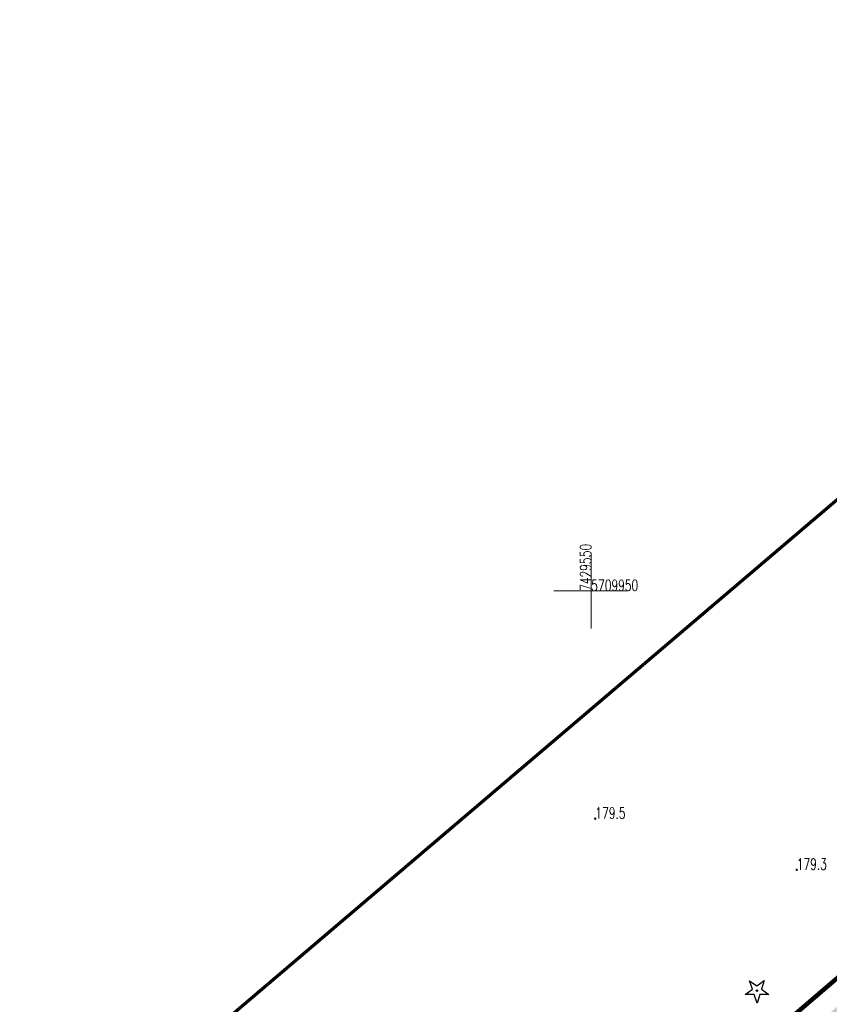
# Model space of a CAD drawing. Header units: metres. Extents: x 7429064 to 7430889, y 5709479 to 5710355.
# Tile 26 of 56: x 7429512 to 7429566, y 5709922 to 5709988. Entities that reach past the tile are written whole.
import ezdxf

# ---------------------------------------------------------------- set-up
doc = ezdxf.new("R2010")
doc.units = ezdxf.units.M
for name, pattern in [('1', [0]), ('DASHDOT2', [0.5, 0.25, -0.125, 0, -0.125]), ('HIDDEN', [0.375, 0.25, -0.125])]:
    doc.linetypes.add(name, pattern=pattern)
doc.layers.add('_1_X-REFY', color=7, linetype='Continuous')
for name, color, linetype, lineweight in [('_aJEZDNIA_KOSTKA_KAM', 134, 'Continuous', 40), ('_aOBRZ_BET_KAM', 86, 'Continuous', 35), ('_aZIELENIEC_USUŃ', 3, 'DASHDOT2', 20), ('_D_7_TEREN NIEZBEDNY DLA OB_BUD', 252, 'HIDDEN', 50), ('KRZYZE_L_0', 252, '1', 18), ('KRZYZE_T_0', 252, 'Continuous', 18), ('RTPW_T_0_a', 252, 'Continuous', 15), ('zakres', 252, 'Continuous', 70)]:
    doc.layers.add(name, color=color, linetype=linetype, lineweight=lineweight)
doc.layers.add('jezdnia_naw_bitum', color=7, linetype='Continuous', lineweight=0, true_color=0x3e70ef)
doc.layers.add('OBOP_T_0_a', color=7, linetype='Continuous', lineweight=30, true_color=0x008000)
doc.styles.get("Standard").update_dxf_attribs({"font": 'simplex.shx'})
pattern_1 = [(44.99999999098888, (0, 0), (0.8485281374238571, -1.334512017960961e-10), [0.5, -0.7000000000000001]), (44.99999999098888, (0.212132, -3.33627950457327e-11), (0.8485281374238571, -1.334512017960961e-10), [0.2, -1]), (44.99999999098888, (3.33627950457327e-11, 0.212132), (0.8485281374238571, -1.334512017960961e-10), [0.2, -1])]

# ---------------------------------------------------------------- blocks, each defined once
blk = doc.blocks.new('4_OBOP01_01')
at = {"linetype": 'Continuous'}
for p, q in [((-0.3012, 0.09375), (-0.4937, 0.6621)), ((-0.4937, 0.6621), (-0.0039, 0.31545)), ((-0.0039, 0.31545), (0.4771, 0.67415)), ((0.4771, 0.67415), (0.2988, 0.1012)), ((-0.78225, -0.26495), (-0.3012, 0.09375)), ((0.2988, 0.1012), (0.7886, -0.24545)), ((-0.18225, -0.2575), (-0.78225, -0.26495)), ((0.01025, -0.82585), (-0.18225, -0.2575)), ((0.1886, -0.2529), (0.01025, -0.82585)), ((0.7886, -0.24545), (0.1886, -0.2529))]:
    blk.add_line(p, q, dxfattribs=at)
blk.add_circle((0, 0), 0.045, dxfattribs=at)
blk = doc.blocks.new('4_RTPW01')
at = {"linetype": 'Continuous'}
blk.add_circle((0, 0), 0.045, dxfattribs=at)
blk = doc.blocks.new('X-ref_MDCP_Szara')
at = {"layer": 'KRZYZE_L_0', "linetype": '1'}
for p, q in [((7429550, 5709947.5), (7429550, 5709952.5)), ((7429547.5, 5709950), (7429552.5, 5709950))]:
    blk.add_line(p, q, dxfattribs=at)
at = {"layer": 'zakres', "linetype": 'Continuous', "lineweight": 70, "flags": 128}
blk.add_lwpolyline([(7429292.233430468, 5709722.862012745), (7429640.797745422, 5710019.397291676)], dxfattribs=at)
at = {"layer": 'OBOP_T_0_a'}
blk.add_blockref('4_OBOP01_01', (7429561.09, 5709923.26), dxfattribs=at)
at = {"layer": 'RTPW_T_0_a'}
for p in [(7429550.27144879, 5709934.76722137), (7429563.75, 5709931.35)]:
    blk.add_blockref('4_RTPW01', p, dxfattribs=at)
at = {"layer": 'KRZYZE_T_0', "width": 0.7}
blk.add_text('7429550', height=0.75, rotation=89.99999931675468, dxfattribs=at).set_placement((7429550, 5709950))
blk.add_text('5709950', height=0.75, dxfattribs=at).set_placement((7429550, 5709950))
at = {"layer": 'RTPW_T_0_a', "width": 0.7}
for s, p in [('179.5', (7429550.27144879, 5709934.76722137)), ('179.3', (7429563.75, 5709931.35))]:
    blk.add_text(s, height=0.75, dxfattribs=at).set_placement(p)

msp = doc.modelspace()

# ---------------------------------------------------------------- hatches: boundary and pattern name
at = {"layer": '_aJEZDNIA_KOSTKA_KAM'}
h = msp.add_hatch(dxfattribs=at)
h.set_pattern_fill('ANSI37', color=256, scale=0.5, angle=-9.011122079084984e-09)
h.set_pattern_definition([(44.99999999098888, (0, 0), (-1.122532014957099, 1.122532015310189), []), (134.9999999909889, (0, 0), (-1.122532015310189, -1.122532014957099), [])])
edge = h.paths.add_edge_path()
edge.add_line((7429592.12, 5709927), (7429593.824960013, 5709925.936907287))
edge.add_line((7429593.824960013, 5709925.936907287), (7429594.340000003, 5709927.290000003))
edge.add_line((7429594.340000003, 5709927.290000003), (7429610.88593046, 5709939.265373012))
edge.add_line((7429610.88593046, 5709939.265373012), (7429620.051248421, 5709947.154347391))
edge.add_arc((7429623.065855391, 5709942.915123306), 5.201814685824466, 26.058870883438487, 125.41748274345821, ccw=False)
edge.add_line((7429627.73886998, 5709945.20025146), (7429628.733473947, 5709938.41452427))
edge.add_line((7429628.733473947, 5709938.41452427), (7429636.109617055, 5709939.69628593))
edge.add_line((7429636.109617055, 5709939.69628593), (7429632.643889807, 5709954.416377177))
edge.add_arc((7429636.936475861, 5709955.134482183), 4.352237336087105, 122.62528015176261, 189.4970455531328, ccw=False)
edge.add_line((7429634.59, 5709958.8), (7429657.029989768, 5709978.124751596))
edge.add_arc((7429664.58937796, 5709978.879201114), 7.596943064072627, 132.938191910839, 185.6994166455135, ccw=False)
edge.add_line((7429659.41427188, 5709984.44083945), (7429669.51, 5709993.15))
edge.add_line((7429669.51, 5709993.15), (7429691.93, 5710012.33))
edge.add_line((7429691.93, 5710012.33), (7429715.16, 5710032.17))
edge.add_line((7429715.16, 5710032.17), (7429737.95, 5710051.59))
edge.add_line((7429737.95, 5710051.59), (7429760.82, 5710071.04))
edge.add_line((7429760.82, 5710071.04), (7429783.6, 5710090.37))
edge.add_line((7429783.6, 5710090.37), (7429806.63, 5710109.92))
edge.add_line((7429806.63, 5710109.92), (7429826.56, 5710126.88))
edge.add_line((7429826.56, 5710126.88), (7429828.56, 5710128.54))
edge.add_line((7429828.56, 5710128.54), (7429836.26, 5710135.25))
edge.add_line((7429836.26, 5710135.25), (7429850.120281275, 5710146.752233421))
edge.add_line((7429850.120281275, 5710146.752233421), (7429846.155967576, 5710151.523859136))
edge.add_line((7429846.155967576, 5710151.523859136), (7429845.61, 5710151.08))
edge.add_line((7429845.61, 5710151.08), (7429825.38, 5710133.7))
edge.add_line((7429825.38, 5710133.7), (7429802.62, 5710114.32))
edge.add_line((7429802.62, 5710114.32), (7429779.71, 5710094.98))
edge.add_line((7429779.71, 5710094.98), (7429756.74, 5710075.42))
edge.add_line((7429756.74, 5710075.42), (7429734.06, 5710056.12))
edge.add_line((7429734.06, 5710056.12), (7429710.93, 5710036.44))
edge.add_line((7429710.93, 5710036.44), (7429687.8, 5710017.54))
edge.add_line((7429687.8, 5710017.54), (7429686.917194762, 5710016.76188767))
edge.add_line((7429686.917194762, 5710016.76188767), (7429665.37, 5709997.77))
edge.add_line((7429665.37, 5709997.77), (7429642.8, 5709977.93))
edge.add_line((7429642.8, 5709977.93), (7429619.9, 5709958.3))
edge.add_line((7429619.9, 5709958.3), (7429597.29, 5709938.53))
edge.add_line((7429597.29, 5709938.53), (7429574.65, 5709918.88))
edge.add_line((7429574.65, 5709918.88), (7429552.03, 5709899.39))
edge.add_line((7429552.03, 5709899.39), (7429529.05, 5709879.87))
edge.add_line((7429529.05, 5709879.87), (7429506.56, 5709860.17))
edge.add_line((7429506.56, 5709860.17), (7429483.74, 5709840.87))
edge.add_line((7429483.74, 5709840.87), (7429460.73, 5709821.22))
edge.add_line((7429460.73, 5709821.22), (7429437.99, 5709801.8))
edge.add_line((7429437.99, 5709801.8), (7429414.99, 5709782.12))
edge.add_line((7429414.99, 5709782.12), (7429392.27, 5709762.91))
edge.add_line((7429392.27, 5709762.91), (7429369.53, 5709743.52))
edge.add_line((7429369.53, 5709743.52), (7429346.53, 5709723.92))
edge.add_line((7429346.53, 5709723.92), (7429323.43, 5709704.88))
edge.add_line((7429323.43, 5709704.88), (7429311.67, 5709696.57))
edge.add_line((7429311.67, 5709696.57), (7429298.95, 5709689.48))
edge.add_line((7429298.95, 5709689.48), (7429285.66, 5709683.98))
edge.add_line((7429285.66, 5709683.98), (7429272.11, 5709678.71))
edge.add_line((7429272.11, 5709678.71), (7429244.04, 5709668.13))
edge.add_line((7429244.04, 5709668.13), (7429240.334306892, 5709666.768483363))
edge.add_line((7429240.334306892, 5709666.768483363), (7429242.158576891, 5709661.925551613))
edge.add_line((7429242.158576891, 5709661.925551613), (7429245.41, 5709663.13))
edge.add_line((7429245.41, 5709663.13), (7429273.94, 5709673.32))
edge.add_line((7429273.94, 5709673.32), (7429288.64, 5709678.65))
edge.add_line((7429288.64, 5709678.65), (7429301.05, 5709684.05))
edge.add_line((7429301.05, 5709684.05), (7429314.78, 5709691.65))
edge.add_line((7429314.78, 5709691.65), (7429327.24, 5709700.43))
edge.add_line((7429327.24, 5709700.43), (7429350.04, 5709719.88))
edge.add_line((7429350.04, 5709719.88), (7429372.8, 5709739.82))
edge.add_line((7429372.8, 5709739.82), (7429395.23, 5709758.92))
edge.add_line((7429395.23, 5709758.92), (7429418.51, 5709778.57))
edge.add_line((7429418.51, 5709778.57), (7429441.05, 5709797.87))
edge.add_line((7429441.05, 5709797.87), (7429463.98, 5709817.21))
edge.add_line((7429463.98, 5709817.21), (7429487.22, 5709837.17))
edge.add_line((7429487.22, 5709837.17), (7429509.69, 5709856.19))
edge.add_line((7429509.69, 5709856.19), (7429532.61, 5709875.86))
edge.add_line((7429532.61, 5709875.86), (7429555.27, 5709895.38))
edge.add_line((7429555.27, 5709895.38), (7429578.03, 5709914.93))
edge.add_line((7429578.03, 5709914.93), (7429592.12, 5709927))
at = {"layer": '_aOBRZ_BET_KAM'}
h = msp.add_hatch(dxfattribs=at)
h.set_pattern_fill('SQUARE', color=256, scale=0.2, angle=45)
h.set_pattern_definition([(45, (0, 0), (-0.4490128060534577, 0.4490128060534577), [0.635, -0.635]), (135, (0, 0), (-0.4490128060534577, -0.4490128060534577), [0.635, -0.635])])
h.paths.add_polyline_path([(7429627.73886998, 5709945.20025146, 0.4629049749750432), (7429620.051248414, 5709947.154347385), (7429610.85182464, 5709939.2360167), (7429601.99, 5709932.78), (7429594.339999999, 5709927.29, 0.2003880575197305), (7429593.809961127, 5709926.300146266, 0.2315685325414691), (7429594.297030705, 5709925.061529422), (7429596.16, 5709923.08), (7429582.04, 5709911.09), (7429579.99, 5709909.35), (7429566.34, 5709897.65), (7429564.3, 5709895.97), (7429554.24, 5709887.33), (7429547.82, 5709881.85), (7429536.08, 5709871.83), (7429534.33387725, 5709870.45983811), (7429532.23558012, 5709868.67748365), (7429532.12578084, 5709868.47735134), (7429512.65, 5709851.89), (7429507.64558764, 5709847.73988706), (7429506.45, 5709846.58), (7429504.4, 5709844.89), (7429498.40322301, 5709839.75950506), (7429490.7, 5709833.22), (7429478.49921237, 5709823.00718353), (7429476.3709754, 5709821.16479242), (7429476.07129772, 5709820.83444968), (7429466.86877871, 5709813.00412206), (7429460.80360055, 5709807.94732418), (7429457.6462998, 5709805.13377), (7429448.31394828, 5709797.13329143), (7429447.30462491, 5709796.41217044), (7429445.12638405, 5709794.56972678), (7429443.95, 5709793.46), (7429417.59875735, 5709771.14883287), (7429410.91415888, 5709765.49133328), (7429408.60602301, 5709763.5387438), (7429409.30778848, 5709761.89934035), (7429411.97556478, 5709764.22233896), (7429418.83010284, 5709769.95002294), (7429421.341302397, 5709772.061091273), (7429423.16, 5709773.59), (7429430.704715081, 5709779.980799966), (7429431.62977915, 5709780.7643815), (7429440.154070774, 5709787.974814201), (7429447.89659106, 5709794.57263478), (7429449.346479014, 5709795.813440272), (7429458.653726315, 5709803.778527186), (7429475.94378464, 5709818.44411192), (7429477.18275951, 5709819.51550384), (7429488.17385546, 5709828.8378361), (7429499.472397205, 5709838.456189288), (7429508.78700984, 5709846.46097618), (7429518.16945783, 5709854.37149922), (7429537.21, 5709870.45), (7429552.37, 5709883.47), (7429559.88, 5709889.87), (7429582.89, 5709909.51), (7429597.37457841, 5709921.8700682), (7429607.35, 5709930.37), (7429614.94, 5709934.85), (7429615.7, 5709934.67), (7429628.74, 5709938.37)])
h.paths.add_polyline_path([(7429610.800065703, 5709936.02183716), (7429603.28, 5709930.71), (7429598.519347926, 5709927.312056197, -0.2278146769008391), (7429595.49926933, 5709927.16887369), (7429602.37, 5709932.09), (7429611.468570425, 5709938.56660721, -0.3579752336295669)], flags=16)
at = {"layer": '_aZIELENIEC_USUŃ'}
h = msp.add_hatch(dxfattribs=at)
h.set_pattern_fill('GOST_GLASS', color=256, scale=0.1, angle=-9.011122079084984e-09)
h.set_pattern_definition(pattern_1)
h.paths.add_polyline_path([(7429779.71, 5710094.98), (7429802.62, 5710114.32), (7429825.38, 5710133.7), (7429836.536248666, 5710143.284557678), (7429832.683625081, 5710147.768940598), (7429817.639926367, 5710135.041849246), (7429807.072882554, 5710127.149931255), (7429792.226078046, 5710114.589414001), (7429787.645431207, 5710110.714149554), (7429745.488354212, 5710075.048919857), (7429742.575376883, 5710070.750715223), (7429737.994730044, 5710066.875450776), (7429733.273295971, 5710064.714881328), (7429730.023122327, 5710061.965208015), (7429723.152151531, 5710056.152310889), (7429708.541998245, 5710043.79200249), (7429705.63880897, 5710039.503959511), (7429701.018120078, 5710035.675329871), (7429696.38977069, 5710033.393566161), (7429670.824134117, 5710011.512872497, -0.03109876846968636), (7429668.5214204, 5710009.777873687), (7429663.871844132, 5710006.70808353, -0.0707233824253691), (7429659.877834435, 5710004.816441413), (7429654.26868161, 5710003.074502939, 0.1020465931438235), (7429644.967675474, 5709997.938870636), (7429633.493234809, 5709988.11831638), (7429620.221269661, 5709969.44612355), (7429616.276596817, 5709964.827629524), (7429495.944556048, 5709861.839835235), (7429436.082403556, 5709811.047120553), (7429430.492772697, 5709806.304348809), (7429331.241515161, 5709722.09019018, -0.06814523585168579), (7429283.150911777, 5709691.432311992), (7429269.637280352, 5709685.611905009), (7429250.579198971, 5709677.923612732), (7429243.69330072, 5709669.592473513), (7429240.472463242, 5709666.819243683), (7429244.04, 5709668.13), (7429272.11, 5709678.71), (7429285.66, 5709683.98), (7429298.95, 5709689.48), (7429311.67, 5709696.57), (7429323.43, 5709704.88), (7429346.53, 5709723.92), (7429369.53, 5709743.52), (7429392.27, 5709762.91), (7429414.99, 5709782.12), (7429437.99, 5709801.8), (7429460.73, 5709821.22), (7429483.74, 5709840.87), (7429506.56, 5709860.17), (7429529.05, 5709879.87), (7429552.03, 5709899.39), (7429574.65, 5709918.88), (7429597.29, 5709938.53), (7429619.9, 5709958.3), (7429642.8, 5709977.93), (7429665.37, 5709997.77), (7429686.917194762, 5710016.76188767), (7429687.8, 5710017.54), (7429710.93, 5710036.44), (7429734.06, 5710056.12), (7429756.74, 5710075.42)])
h = msp.add_hatch(dxfattribs=at)
h.set_pattern_fill('GOST_GLASS', color=256, scale=0.1, angle=-9.011122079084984e-09)
h.set_pattern_definition(pattern_1)
h.paths.add_polyline_path([(7429410.91415888, 5709765.49133328), (7429417.59875735, 5709771.14883287), (7429416.02728199, 5709772.4472943), (7429412.6093709, 5709773.589443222), (7429395.23, 5709758.92), (7429372.8, 5709739.82), (7429350.04, 5709719.88), (7429327.24, 5709700.43), (7429316.117511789, 5709692.59248423, 0.0341375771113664), (7429340.816845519, 5709710.805109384), (7429355.798986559, 5709723.517375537), (7429398.724881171, 5709759.939766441), (7429403.599282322, 5709762.048736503), (7429404.585609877, 5709757.694649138), (7429410.711229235, 5709758.424593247), (7429616.43791595, 5709933.990754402), (7429615.7, 5709934.67), (7429614.94, 5709934.85), (7429607.35, 5709930.37), (7429597.37457841, 5709921.8700682), (7429582.89, 5709909.51), (7429559.88, 5709889.87), (7429552.37, 5709883.47), (7429537.21, 5709870.45), (7429518.16945783, 5709854.37149922), (7429508.78700984, 5709846.46097618), (7429499.472397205, 5709838.456189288), (7429488.17385546, 5709828.8378361), (7429477.18275951, 5709819.51550384), (7429475.94378464, 5709818.44411192), (7429458.653726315, 5709803.778527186), (7429449.346479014, 5709795.813440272), (7429447.89659106, 5709794.57263478), (7429440.154070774, 5709787.974814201), (7429431.62977915, 5709780.7643815), (7429430.704715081, 5709779.980799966), (7429423.16, 5709773.59), (7429421.341302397, 5709772.061091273), (7429418.83010284, 5709769.95002294), (7429411.97556478, 5709764.22233896), (7429409.30778848, 5709761.89934035), (7429408.60602301, 5709763.5387438)], flags=17)
at = {"layer": 'jezdnia_naw_bitum'}
h = msp.add_hatch(dxfattribs=at)
h.set_pattern_fill('ANSI37', color=256, scale=0.4, angle=-9.011122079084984e-09)
h.set_pattern_definition([(44.99999999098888, (0, 0), (-0.8980256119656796, 0.8980256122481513), []), (134.9999999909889, (0, 0), (-0.8980256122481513, -0.8980256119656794), [])])
h.paths.add_polyline_path([(7429504.4, 5709844.89), (7429502.44, 5709847.14), (7429502.21000985, 5709847.91999826, -0.5885139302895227), (7429504.49999332, 5709848.70999256), (7429506.45, 5709846.58), (7429507.64558764, 5709847.73988706), (7429512.65, 5709851.89), (7429532.12578084, 5709868.47735134), (7429532.23558012, 5709868.67748365), (7429530.403166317, 5709870.855745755), (7429530.171048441, 5709871.886050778), (7429530.61110314, 5709872.846133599), (7429531.506038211, 5709873.116555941), (7429532.381297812, 5709872.787986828), (7429534.33387725, 5709870.45983811), (7429536.08, 5709871.83), (7429547.82, 5709881.85), (7429545.940000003, 5709884.129999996, -0.1491638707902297), (7429545.720818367, 5709885.063306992, -0.1491638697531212), (7429546.06, 5709885.96), (7429550.249245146, 5709889.583399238, -0.3694896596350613), (7429552.19, 5709889.62), (7429554.24, 5709887.33), (7429564.3, 5709895.97), (7429562.359999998, 5709898.260000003, -0.1776277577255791), (7429562.164677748, 5709899.271858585, -0.4143726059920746), (7429563.550705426, 5709900.416245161, -0.1853182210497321), (7429564.37, 5709900.010000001), (7429566.34, 5709897.65), (7429579.99, 5709909.35), (7429578.08, 5709911.580000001), (7429577.736671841, 5709912.522931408), (7429578.152288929, 5709913.417530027), (7429579.079113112, 5709913.763877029), (7429579.99, 5709913.350000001), (7429582.04, 5709911.09), (7429596.16, 5709923.08), (7429594.141194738, 5709925.227282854, -0.1305698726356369), (7429593.824405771, 5709925.937252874), (7429592.12, 5709927), (7429578.03, 5709914.93), (7429555.27, 5709895.38), (7429532.61, 5709875.86), (7429509.69, 5709856.19), (7429487.22, 5709837.17), (7429463.98, 5709817.21), (7429441.05, 5709797.87), (7429418.51, 5709778.57), (7429412.6093709, 5709773.589443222), (7429416.02728199, 5709772.4472943), (7429417.59875735, 5709771.14883287), (7429443.95, 5709793.46), (7429445.12638405, 5709794.56972678), (7429443.26383203, 5709796.87796878), (7429443.040099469, 5709797.798967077), (7429443.43889036, 5709798.65876935), (7429444.402340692, 5709799.092979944), (7429445.40203857, 5709798.75037297), (7429447.30462491, 5709796.41217044), (7429448.31394828, 5709797.13329143), (7429457.6462998, 5709805.13377), (7429460.80360055, 5709807.94732418), (7429466.86877871, 5709813.00412206), (7429476.07129772, 5709820.83444968), (7429476.3709754, 5709821.16479242), (7429474.488442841, 5709823.45301158), (7429474.224045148, 5709824.411829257), (7429474.749959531, 5709825.25601617), (7429475.668482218, 5709825.66015813), (7429476.58671936, 5709825.25536781), (7429478.49921237, 5709823.00718353), (7429490.7, 5709833.22), (7429498.40322301, 5709839.75950506)])

# ---------------------------------------------------------------- linework, layer by layer
at = {"layer": '_D_7_TEREN NIEZBEDNY DLA OB_BUD', "ltscale": 10, "const_width": 0.3, "flags": 128}
msp.add_lwpolyline([(7429838.642351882, 5710133.498037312), (7429838.163073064, 5710130.983410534), (7429669.785270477, 5709988.069796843), (7429674.220854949, 5709982.832848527), (7429665.131800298, 5709974.906125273), (7429667.704814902, 5709971.870777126), (7429662.832482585, 5709967.707329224), (7429665.636921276, 5709964.49370197), (7429637.108761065, 5709939.516176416), (7429616.43791595, 5709933.990754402), (7429410.711229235, 5709758.424593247), (7429398.459990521, 5709756.96470503), (7429363.724530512, 5709727.377020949), (7429364.496967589, 5709726.485040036), (7429330.156663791, 5709696.304430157), (7429317.553253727, 5709687.47546742), (7429303.139099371, 5709679.240254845), (7429296.402039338, 5709677.454326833), (7429295.853558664, 5709678.754848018), (7429285.213308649, 5709675.171013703), (7429285.467953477, 5709665.629088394), (7429278.468709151, 5709665.469623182), (7429278.346584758, 5709670.061176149), (7429254.481179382, 5709660.886617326), (7429229.936526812, 5709651.367794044), (7429224.487494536, 5709665.833466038), (7429244.657148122, 5709675.130668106), (7429249.846855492, 5709679.191718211), (7429269.079177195, 5709686.950301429), (7429282.548797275, 5709692.751752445), (7429296.468274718, 5709699.802589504), (7429307.464225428, 5709706.347617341), (7429318.986254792, 5709714.247663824), (7429330.312616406, 5709723.203650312), (7429495.004072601, 5709862.943465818), (7429615.273122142, 5709965.877348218), (7429632.419614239, 5709989.107999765), (7429648.372953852, 5710002.76187988), (7429661.376752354, 5710006.800246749), (7429669.910876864, 5710012.639653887), (7429707.475683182, 5710044.592706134), (7429834.50843472, 5710152.316429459), (7429838.121089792, 5710158.939097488), (7429844.754843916, 5710193.280299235), (7429843.741113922, 5710206.480357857), (7429852.313614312, 5710203.59832983), (7429849.367696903, 5710188.375013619), (7429850.22684329, 5710185.684410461), (7429848.746129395, 5710185.163002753), (7429846.827250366, 5710175.247007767), (7429842.580241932, 5710153.28258802), (7429856.534014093, 5710164.104263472), (7429864.198789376, 5710154.590130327)], close=True, dxfattribs=at)

# ---------------------------------------------------------------- block references
at = {"layer": '_1_X-REFY'}
msp.add_blockref('X-ref_MDCP_Szara', (0, 0), dxfattribs=at)

doc.saveas('drawing.dxf')
